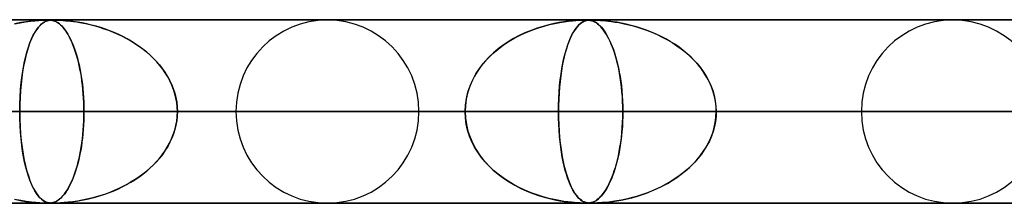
# Model space of a CAD drawing. Header units: millimetres. Extents: x -790 to 790, y -924 to 924.
# Tile 18 of 36: x -119 to -65, y 914 to 924. Entities that reach past the tile are written whole.
import ezdxf

# ---------------------------------------------------------------- set-up
doc = ezdxf.new("R2010")
doc.units = ezdxf.units.MM
doc.layers.add('HIDDEN', color=7, linetype='Continuous')
doc.layers.add('THICK', color=7, linetype='Continuous')

msp = doc.modelspace()

# ---------------------------------------------------------------- linework, layer by layer
at = {"layer": 'HIDDEN'}
for p, q in [((0, 923.99), (-582.722, 923.99)), ((-582.722, 923.99), (0, 923.99)), ((-0.316, 923.98), (-557.514, 923.98)), ((-118.717, 923.89), (-119.025, 923.84)), ((-118.759, 923.884), (-118.491, 923.92)), ((-118.437, 923.926), (-118.717, 923.89)), ((-118.491, 923.92), (-118.25, 923.945)), ((-118.192, 923.95), (-118.437, 923.926)), ((-118.25, 923.945), (-118.041, 923.962)), ((-117.987, 923.965), (-118.192, 923.95)), ((-118.041, 923.962), (-117.872, 923.972)), ((-117.816, 923.974), (-117.987, 923.965)), ((-117.872, 923.972), (-117.744, 923.977)), ((-117.674, 923.979), (-117.816, 923.974)), ((-117.707, 923.89), (-117.791, 923.84)), ((-117.744, 923.977), (-117.646, 923.979)), ((-117.719, 923.884), (-117.643, 923.92)), ((-117.627, 923.926), (-117.707, 923.89)), ((-117.564, 923.98), (-117.674, 923.979)), ((-117.646, 923.979), (-117.565, 923.98)), ((-117.643, 923.92), (-117.57, 923.945)), ((-117.552, 923.95), (-117.627, 923.926)), ((-117.57, 923.945), (-117.501, 923.962)), ((-117.565, 923.98), (-117.501, 923.979)), ((-117.483, 923.979), (-117.564, 923.98)), ((-117.482, 923.965), (-117.552, 923.95)), ((-117.501, 923.979), (-117.444, 923.977)), ((-117.501, 923.962), (-117.436, 923.972)), ((-117.413, 923.975), (-117.483, 923.979)), ((-117.411, 923.974), (-117.482, 923.965)), ((-117.444, 923.977), (-117.389, 923.973)), ((-117.436, 923.972), (-117.374, 923.977)), ((-117.343, 923.968), (-117.413, 923.975)), ((-117.331, 923.979), (-117.411, 923.974)), ((-117.389, 923.973), (-117.335, 923.966)), ((-117.374, 923.977), (-117.312, 923.979)), ((-117.271, 923.954), (-117.343, 923.968)), ((-117.335, 923.966), (-117.285, 923.957)), ((-117.243, 923.98), (-117.331, 923.979)), ((-117.312, 923.979), (-117.243, 923.98)), ((-117.285, 923.957), (-117.241, 923.946)), ((-117.198, 923.933), (-117.271, 923.954)), ((-117.243, 923.98), (-117.169, 923.979)), ((-117.145, 923.979), (-117.243, 923.98)), ((-117.241, 923.946), (-117.201, 923.934)), ((-117.201, 923.934), (-117.16, 923.919)), ((-117.124, 923.903), (-117.198, 923.933)), ((-117.169, 923.979), (-117.081, 923.977)), ((-117.16, 923.919), (-117.115, 923.899)), ((-117.022, 923.975), (-117.145, 923.979)), ((-117.051, 923.866), (-117.124, 923.903)), ((-117.115, 923.899), (-117.068, 923.875)), ((-117.081, 923.977), (-116.971, 923.973)), ((-116.861, 923.968), (-117.022, 923.975)), ((-116.971, 923.973), (-116.842, 923.966)), ((-116.661, 923.954), (-116.861, 923.968)), ((-116.842, 923.966), (-116.703, 923.957)), ((-116.703, 923.957), (-116.567, 923.946)), ((-116.43, 923.933), (-116.661, 923.954)), ((-116.567, 923.946), (-116.439, 923.934)), ((-116.439, 923.934), (-116.303, 923.919)), ((-116.18, 923.903), (-116.43, 923.933)), ((-116.303, 923.919), (-116.15, 923.899)), ((-115.924, 923.866), (-116.18, 923.903)), ((-116.15, 923.899), (-115.982, 923.875)), ((-89.193, 923.914), (-89.417, 923.883)), ((-89.388, 923.887), (-89.157, 923.918)), ((-88.997, 923.936), (-89.193, 923.914)), ((-89.157, 923.918), (-88.946, 923.941)), ((-88.826, 923.951), (-88.997, 923.936)), ((-88.946, 923.941), (-88.757, 923.957)), ((-88.666, 923.963), (-88.826, 923.951)), ((-88.757, 923.957), (-88.595, 923.968)), ((-88.519, 923.972), (-88.666, 923.963)), ((-88.595, 923.968), (-88.466, 923.974)), ((-88.395, 923.977), (-88.519, 923.972)), ((-88.466, 923.974), (-88.364, 923.978)), ((-88.297, 923.979), (-88.395, 923.977)), ((-88.306, 923.914), (-88.369, 923.883)), ((-88.364, 923.978), (-88.283, 923.979)), ((-88.361, 923.887), (-88.296, 923.918)), ((-88.249, 923.936), (-88.306, 923.914)), ((-88.215, 923.98), (-88.297, 923.979)), ((-88.296, 923.918), (-88.233, 923.941)), ((-88.283, 923.979), (-88.214, 923.98)), ((-88.196, 923.951), (-88.249, 923.936)), ((-88.233, 923.941), (-88.172, 923.957)), ((-88.144, 923.979), (-88.215, 923.98)), ((-88.214, 923.98), (-88.212, 923.98)), ((-88.212, 923.98), (-88.211, 923.98)), ((-88.211, 923.98), (-88.209, 923.98)), ((-88.209, 923.98), (-88.207, 923.98)), ((-88.207, 923.98), (-88.206, 923.98)), ((-88.206, 923.98), (-88.204, 923.98)), ((-88.141, 923.963), (-88.196, 923.951)), ((-88.178, 923.98), (-88.124, 923.979)), ((-88.172, 923.957), (-88.114, 923.968)), ((-88.081, 923.977), (-88.144, 923.979)), ((-88.084, 923.972), (-88.141, 923.963)), ((-88.124, 923.979), (-88.074, 923.976)), ((-88.114, 923.968), (-88.06, 923.974)), ((-88.024, 923.977), (-88.084, 923.972)), ((-88.024, 923.972), (-88.081, 923.977)), ((-88.074, 923.976), (-88.025, 923.972)), ((-88.06, 923.974), (-88.007, 923.978)), ((-88.025, 923.972), (-87.976, 923.965)), ((-87.963, 923.979), (-88.024, 923.977)), ((-87.972, 923.965), (-88.024, 923.972)), ((-88.007, 923.978), (-87.952, 923.979)), ((-87.976, 923.965), (-87.93, 923.956)), ((-87.921, 923.954), (-87.972, 923.965)), ((-87.894, 923.98), (-87.963, 923.979)), ((-87.952, 923.979), (-87.892, 923.98)), ((-87.93, 923.956), (-87.885, 923.945)), ((-87.867, 923.94), (-87.921, 923.954)), ((-87.81, 923.979), (-87.894, 923.98)), ((-87.892, 923.98), (-87.824, 923.979)), ((-87.885, 923.945), (-87.841, 923.931)), ((-87.81, 923.919), (-87.867, 923.94)), ((-87.841, 923.931), (-87.795, 923.913)), ((-87.824, 923.979), (-87.746, 923.978)), ((-87.708, 923.977), (-87.81, 923.979)), ((-87.748, 923.892), (-87.81, 923.919)), ((-87.795, 923.913), (-87.744, 923.89)), ((-87.683, 923.857), (-87.748, 923.892)), ((-87.746, 923.978), (-87.651, 923.974)), ((-87.744, 923.89), (-87.69, 923.861)), ((-87.589, 923.972), (-87.708, 923.977)), ((-87.651, 923.974), (-87.537, 923.969)), ((-87.46, 923.965), (-87.589, 923.972)), ((-87.537, 923.969), (-87.408, 923.961)), ((-87.315, 923.954), (-87.46, 923.965)), ((-87.408, 923.961), (-87.271, 923.951)), ((-87.147, 923.94), (-87.315, 923.954)), ((-87.271, 923.951), (-87.13, 923.938)), ((-86.957, 923.919), (-87.147, 923.94)), ((-87.13, 923.938), (-86.981, 923.922)), ((-86.981, 923.922), (-86.812, 923.901)), ((-86.746, 923.892), (-86.957, 923.919)), ((-86.812, 923.901), (-86.624, 923.874)), ((-86.516, 923.857), (-86.746, 923.892)), ((-119.366, 923.773), (-119.052, 923.836)), ((-119.025, 923.84), (-119.354, 923.775)), ((-119.052, 923.836), (-118.759, 923.884)), ((-118.153, 923.467), (-118.247, 923.321)), ((-118.243, 923.328), (-118.15, 923.472)), ((-118.06, 923.59), (-118.153, 923.467)), ((-118.15, 923.472), (-118.058, 923.592)), ((-117.968, 923.692), (-118.06, 923.59)), ((-118.058, 923.592), (-117.969, 923.692)), ((-117.969, 923.692), (-117.882, 923.773)), ((-117.879, 923.775), (-117.968, 923.692)), ((-117.882, 923.773), (-117.798, 923.836)), ((-117.791, 923.84), (-117.879, 923.775)), ((-117.798, 923.836), (-117.719, 923.884)), ((-117.068, 923.875), (-117.017, 923.845)), ((-116.98, 923.821), (-117.051, 923.866)), ((-117.017, 923.845), (-116.963, 923.809)), ((-116.91, 923.769), (-116.98, 923.821)), ((-116.963, 923.809), (-116.907, 923.766)), ((-116.841, 923.709), (-116.91, 923.769)), ((-116.907, 923.766), (-116.849, 923.716)), ((-116.849, 923.716), (-116.788, 923.657)), ((-116.773, 923.641), (-116.841, 923.709)), ((-116.788, 923.657), (-116.724, 923.588)), ((-116.705, 923.566), (-116.773, 923.641)), ((-116.724, 923.588), (-116.659, 923.51)), ((-116.638, 923.484), (-116.705, 923.566)), ((-116.659, 923.51), (-116.593, 923.422)), ((-116.572, 923.393), (-116.638, 923.484)), ((-116.593, 923.422), (-116.525, 923.322)), ((-116.507, 923.296), (-116.572, 923.393)), ((-115.982, 923.875), (-115.801, 923.845)), ((-115.668, 923.821), (-115.924, 923.866)), ((-115.801, 923.845), (-115.607, 923.809)), ((-115.413, 923.769), (-115.668, 923.821)), ((-115.607, 923.809), (-115.401, 923.766)), ((-115.158, 923.709), (-115.413, 923.769)), ((-115.401, 923.766), (-115.185, 923.716)), ((-115.185, 923.716), (-114.96, 923.657)), ((-114.905, 923.641), (-115.158, 923.709)), ((-114.96, 923.657), (-114.726, 923.588)), ((-114.654, 923.566), (-114.905, 923.641)), ((-114.726, 923.588), (-114.484, 923.51)), ((-114.406, 923.484), (-114.654, 923.566)), ((-114.484, 923.51), (-114.236, 923.422)), ((-114.161, 923.394), (-114.406, 923.484)), ((-114.236, 923.422), (-113.983, 923.322)), ((-113.92, 923.296), (-114.161, 923.394)), ((-91.199, 923.416), (-91.529, 923.28)), ((-91.426, 923.324), (-91.106, 923.451)), ((-90.865, 923.537), (-91.199, 923.416)), ((-91.106, 923.451), (-90.791, 923.561)), ((-90.541, 923.638), (-90.865, 923.537)), ((-90.791, 923.561), (-90.484, 923.654)), ((-90.232, 923.721), (-90.541, 923.638)), ((-90.484, 923.654), (-90.188, 923.732)), ((-89.939, 923.789), (-90.232, 923.721)), ((-90.188, 923.732), (-89.905, 923.796)), ((-89.667, 923.842), (-89.939, 923.789)), ((-89.905, 923.796), (-89.638, 923.847)), ((-89.417, 923.883), (-89.667, 923.842)), ((-89.638, 923.847), (-89.388, 923.887)), ((-88.831, 923.416), (-88.913, 923.28)), ((-88.888, 923.324), (-88.808, 923.451)), ((-88.747, 923.537), (-88.831, 923.416)), ((-88.808, 923.451), (-88.728, 923.561)), ((-88.665, 923.638), (-88.747, 923.537)), ((-88.728, 923.561), (-88.65, 923.654)), ((-88.585, 923.721), (-88.665, 923.638)), ((-88.65, 923.654), (-88.574, 923.732)), ((-88.509, 923.789), (-88.585, 923.721)), ((-88.574, 923.732), (-88.5, 923.796)), ((-88.437, 923.842), (-88.509, 923.789)), ((-88.5, 923.796), (-88.429, 923.847)), ((-88.369, 923.883), (-88.437, 923.842)), ((-88.429, 923.847), (-88.361, 923.887)), ((-87.69, 923.861), (-87.631, 923.824)), ((-87.615, 923.812), (-87.683, 923.857)), ((-87.631, 923.824), (-87.569, 923.779)), ((-87.543, 923.757), (-87.615, 923.812)), ((-87.569, 923.779), (-87.504, 923.724)), ((-87.468, 923.691), (-87.543, 923.757)), ((-87.504, 923.724), (-87.436, 923.66)), ((-87.392, 923.614), (-87.468, 923.691)), ((-87.436, 923.66), (-87.365, 923.584)), ((-87.317, 923.527), (-87.392, 923.614)), ((-87.365, 923.584), (-87.291, 923.496)), ((-87.242, 923.432), (-87.317, 923.527)), ((-87.291, 923.496), (-87.216, 923.395)), ((-87.169, 923.326), (-87.242, 923.432)), ((-87.216, 923.395), (-87.139, 923.28)), ((-86.624, 923.874), (-86.418, 923.84)), ((-86.27, 923.812), (-86.516, 923.857)), ((-86.418, 923.84), (-86.197, 923.798)), ((-86.008, 923.757), (-86.27, 923.812)), ((-86.197, 923.798), (-85.96, 923.746)), ((-85.734, 923.691), (-86.008, 923.757)), ((-85.96, 923.746), (-85.71, 923.685)), ((-85.455, 923.614), (-85.734, 923.691)), ((-85.71, 923.685), (-85.449, 923.612)), ((-85.178, 923.527), (-85.455, 923.614)), ((-85.449, 923.612), (-85.178, 923.527)), ((-85.178, 923.527), (-84.898, 923.429)), ((-84.904, 923.432), (-85.178, 923.527)), ((-84.635, 923.326), (-84.904, 923.432)), ((-84.898, 923.429), (-84.612, 923.317)), ((-118.521, 922.743), (-118.43, 922.963)), ((-118.432, 922.959), (-118.518, 922.75)), ((-118.341, 923.151), (-118.432, 922.959)), ((-118.43, 922.963), (-118.337, 923.158)), ((-118.247, 923.321), (-118.341, 923.151)), ((-118.337, 923.158), (-118.243, 923.328)), ((-116.525, 923.322), (-116.457, 923.213)), ((-116.443, 923.19), (-116.507, 923.296)), ((-116.457, 923.213), (-116.391, 923.096)), ((-116.38, 923.077), (-116.443, 923.19)), ((-116.391, 923.096), (-116.326, 922.972)), ((-116.319, 922.956), (-116.38, 923.077)), ((-116.326, 922.972), (-116.264, 922.84)), ((-116.258, 922.828), (-116.319, 922.956)), ((-116.264, 922.84), (-116.204, 922.702)), ((-116.199, 922.691), (-116.258, 922.828)), ((-113.983, 923.322), (-113.731, 923.213)), ((-113.682, 923.19), (-113.92, 923.296)), ((-113.731, 923.213), (-113.486, 923.096)), ((-113.448, 923.077), (-113.682, 923.19)), ((-113.486, 923.096), (-113.248, 922.972)), ((-113.219, 922.956), (-113.448, 923.077)), ((-113.248, 922.972), (-113.016, 922.84)), ((-112.995, 922.828), (-113.219, 922.956)), ((-113.016, 922.84), (-112.793, 922.702)), ((-112.776, 922.691), (-112.995, 922.828)), ((-92.702, 922.621), (-92.394, 922.824)), ((-92.152, 922.967), (-92.446, 922.792)), ((-92.394, 922.824), (-92.075, 923.01)), ((-91.847, 923.13), (-92.152, 922.967)), ((-92.075, 923.01), (-91.75, 923.177)), ((-91.529, 923.28), (-91.847, 923.13)), ((-91.75, 923.177), (-91.426, 923.324)), ((-89.202, 922.621), (-89.127, 922.824)), ((-89.068, 922.967), (-89.14, 922.792)), ((-89.127, 922.824), (-89.049, 923.01)), ((-88.992, 923.13), (-89.068, 922.967)), ((-89.049, 923.01), (-88.969, 923.177)), ((-88.913, 923.28), (-88.992, 923.13)), ((-88.969, 923.177), (-88.888, 923.324)), ((-87.097, 923.212), (-87.169, 923.326)), ((-87.139, 923.28), (-87.062, 923.152)), ((-87.026, 923.088), (-87.097, 923.212)), ((-87.062, 923.152), (-86.986, 923.014)), ((-86.957, 922.955), (-87.026, 923.088)), ((-86.986, 923.014), (-86.914, 922.867)), ((-86.889, 922.812), (-86.957, 922.955)), ((-86.914, 922.867), (-86.843, 922.71)), ((-84.37, 923.212), (-84.635, 923.326)), ((-84.612, 923.317), (-84.323, 923.19)), ((-84.11, 923.088), (-84.37, 923.212)), ((-84.323, 923.19), (-84.041, 923.053)), ((-83.856, 922.955), (-84.11, 923.088)), ((-84.041, 923.053), (-83.768, 922.906)), ((-83.607, 922.812), (-83.856, 922.955)), ((-83.768, 922.906), (-83.505, 922.75)), ((-118.674, 922.283), (-118.743, 922.026)), ((-118.688, 922.234), (-118.607, 922.5)), ((-118.598, 922.525), (-118.674, 922.283)), ((-118.607, 922.5), (-118.521, 922.743)), ((-118.518, 922.75), (-118.598, 922.525)), ((-116.204, 922.702), (-116.145, 922.556)), ((-116.141, 922.546), (-116.199, 922.691)), ((-116.145, 922.556), (-116.089, 922.404)), ((-116.085, 922.393), (-116.141, 922.546)), ((-116.089, 922.404), (-116.035, 922.245)), ((-116.031, 922.232), (-116.085, 922.393)), ((-112.793, 922.702), (-112.578, 922.556)), ((-112.563, 922.546), (-112.776, 922.691)), ((-112.578, 922.556), (-112.37, 922.404)), ((-112.356, 922.393), (-112.563, 922.546)), ((-112.37, 922.404), (-112.172, 922.245)), ((-112.156, 922.232), (-112.356, 922.393)), ((-93.277, 922.161), (-92.997, 922.4)), ((-92.991, 922.404), (-93.243, 922.193)), ((-92.997, 922.4), (-92.702, 922.621)), ((-92.726, 922.604), (-92.991, 922.404)), ((-92.446, 922.792), (-92.726, 922.604)), ((-89.342, 922.161), (-89.274, 922.4)), ((-89.273, 922.404), (-89.333, 922.193)), ((-89.274, 922.4), (-89.202, 922.621)), ((-89.208, 922.604), (-89.273, 922.404)), ((-89.14, 922.792), (-89.208, 922.604)), ((-86.822, 922.66), (-86.889, 922.812)), ((-86.843, 922.71), (-86.776, 922.545)), ((-86.757, 922.497), (-86.822, 922.66)), ((-86.776, 922.545), (-86.711, 922.371)), ((-86.694, 922.324), (-86.757, 922.497)), ((-86.711, 922.371), (-86.649, 922.189)), ((-86.634, 922.141), (-86.694, 922.324)), ((-83.365, 922.66), (-83.607, 922.812)), ((-83.505, 922.75), (-83.253, 922.584)), ((-83.129, 922.497), (-83.365, 922.66)), ((-83.253, 922.584), (-83.011, 922.41)), ((-82.901, 922.324), (-83.129, 922.497)), ((-83.011, 922.41), (-82.781, 922.226)), ((-82.682, 922.141), (-82.901, 922.324)), ((-118.807, 921.753), (-118.866, 921.464)), ((-118.832, 921.636), (-118.763, 921.946)), ((-118.743, 922.026), (-118.807, 921.753)), ((-118.763, 921.946), (-118.688, 922.234)), ((-116.035, 922.245), (-115.984, 922.08)), ((-115.978, 922.063), (-116.031, 922.232)), ((-115.984, 922.08), (-115.934, 921.908)), ((-115.928, 921.886), (-115.978, 922.063)), ((-115.934, 921.908), (-115.887, 921.729)), ((-115.88, 921.701), (-115.928, 921.886)), ((-112.172, 922.245), (-111.982, 922.08)), ((-111.963, 922.063), (-112.156, 922.232)), ((-111.982, 922.08), (-111.801, 921.908)), ((-111.779, 921.886), (-111.963, 922.063)), ((-111.801, 921.908), (-111.628, 921.729)), ((-111.603, 921.701), (-111.779, 921.886)), ((-93.784, 921.634), (-93.54, 921.906)), ((-93.48, 921.968), (-93.702, 921.73)), ((-93.54, 921.906), (-93.277, 922.161)), ((-93.243, 922.193), (-93.48, 921.968)), ((-89.464, 921.634), (-89.405, 921.906)), ((-89.391, 921.968), (-89.444, 921.73)), ((-89.405, 921.906), (-89.342, 922.161)), ((-89.333, 922.193), (-89.391, 921.968)), ((-86.649, 922.189), (-86.59, 921.999)), ((-86.576, 921.949), (-86.634, 922.141)), ((-86.59, 921.999), (-86.535, 921.8)), ((-86.521, 921.746), (-86.576, 921.949)), ((-86.535, 921.8), (-86.482, 921.591)), ((-86.469, 921.534), (-86.521, 921.746)), ((-82.781, 922.226), (-82.563, 922.035)), ((-82.472, 921.949), (-82.682, 922.141)), ((-82.563, 922.035), (-82.357, 921.834)), ((-82.274, 921.746), (-82.472, 921.949)), ((-82.357, 921.834), (-82.163, 921.624)), ((-82.087, 921.534), (-82.274, 921.746)), ((-118.948, 920.954), (-118.894, 921.305)), ((-118.866, 921.464), (-118.919, 921.156)), ((-118.894, 921.305), (-118.832, 921.636)), ((-115.887, 921.729), (-115.843, 921.542)), ((-115.835, 921.509), (-115.88, 921.701)), ((-115.843, 921.542), (-115.8, 921.346)), ((-115.793, 921.308), (-115.835, 921.509)), ((-115.8, 921.346), (-115.761, 921.141)), ((-115.753, 921.101), (-115.793, 921.308)), ((-111.628, 921.729), (-111.465, 921.542)), ((-111.438, 921.509), (-111.603, 921.701)), ((-111.465, 921.542), (-111.311, 921.346)), ((-111.283, 921.308), (-111.438, 921.509)), ((-111.311, 921.346), (-111.166, 921.141)), ((-111.139, 921.101), (-111.283, 921.308)), ((-94.101, 921.209), (-94.273, 920.926)), ((-94.206, 921.042), (-94.007, 921.346)), ((-93.91, 921.477), (-94.101, 921.209)), ((-94.007, 921.346), (-93.784, 921.634)), ((-93.702, 921.73), (-93.91, 921.477)), ((-89.539, 921.209), (-89.58, 920.926)), ((-89.564, 921.042), (-89.517, 921.346)), ((-89.494, 921.477), (-89.539, 921.209)), ((-89.517, 921.346), (-89.464, 921.634)), ((-89.444, 921.73), (-89.494, 921.477)), ((-86.482, 921.591), (-86.433, 921.373)), ((-86.42, 921.313), (-86.469, 921.534)), ((-86.433, 921.373), (-86.387, 921.143)), ((-86.375, 921.082), (-86.42, 921.313)), ((-82.163, 921.624), (-81.982, 921.404)), ((-81.912, 921.313), (-82.087, 921.534)), ((-81.982, 921.404), (-81.812, 921.172)), ((-81.752, 921.082), (-81.912, 921.313)), ((-118.965, 920.829), (-119.005, 920.483)), ((-118.994, 920.584), (-118.948, 920.954)), ((-118.919, 921.156), (-118.965, 920.829)), ((-115.761, 921.141), (-115.724, 920.929)), ((-115.717, 920.886), (-115.753, 921.101)), ((-115.724, 920.929), (-115.691, 920.708)), ((-115.685, 920.664), (-115.717, 920.886)), ((-115.691, 920.708), (-115.661, 920.479)), ((-111.166, 921.141), (-111.032, 920.929)), ((-111.007, 920.886), (-111.139, 921.101)), ((-111.032, 920.929), (-110.91, 920.708)), ((-110.888, 920.664), (-111.007, 920.886)), ((-110.91, 920.708), (-110.802, 920.479)), ((-94.526, 920.392), (-94.38, 920.724)), ((-94.273, 920.926), (-94.425, 920.63)), ((-94.38, 920.724), (-94.206, 921.042)), ((-89.64, 920.392), (-89.606, 920.724)), ((-89.58, 920.926), (-89.616, 920.63)), ((-89.606, 920.724), (-89.564, 921.042)), ((-86.387, 921.143), (-86.344, 920.903)), ((-86.335, 920.842), (-86.375, 921.082)), ((-86.344, 920.903), (-86.307, 920.653)), ((-86.298, 920.594), (-86.335, 920.842)), ((-81.812, 921.172), (-81.657, 920.93)), ((-81.606, 920.842), (-81.752, 921.082)), ((-81.657, 920.93), (-81.518, 920.676)), ((-81.477, 920.594), (-81.606, 920.842)), ((-81.518, 920.676), (-81.396, 920.413)), ((-119.058, 919.802), (-119.031, 920.198)), ((-119.005, 920.483), (-119.037, 920.123)), ((-119.031, 920.198), (-118.994, 920.584)), ((-115.656, 920.436), (-115.685, 920.664)), ((-115.661, 920.479), (-115.635, 920.244)), ((-115.631, 920.203), (-115.656, 920.436)), ((-115.635, 920.244), (-115.613, 920.002)), ((-115.61, 919.965), (-115.631, 920.203)), ((-110.783, 920.436), (-110.888, 920.664)), ((-110.802, 920.479), (-110.707, 920.244)), ((-110.693, 920.203), (-110.783, 920.436)), ((-110.707, 920.244), (-110.628, 920.002)), ((-110.618, 919.965), (-110.693, 920.203)), ((-94.553, 920.322), (-94.656, 920)), ((-94.642, 920.05), (-94.526, 920.392)), ((-94.425, 920.63), (-94.553, 920.322)), ((-89.647, 920.322), (-89.671, 920)), ((-89.668, 920.05), (-89.64, 920.392)), ((-89.616, 920.63), (-89.647, 920.322)), ((-86.307, 920.653), (-86.273, 920.393)), ((-86.267, 920.338), (-86.298, 920.594)), ((-86.273, 920.393), (-86.245, 920.124)), ((-86.241, 920.075), (-86.267, 920.338)), ((-81.365, 920.338), (-81.477, 920.594)), ((-81.396, 920.413), (-81.293, 920.141)), ((-81.272, 920.075), (-81.365, 920.338)), ((-81.293, 920.141), (-81.211, 919.862)), ((-119.074, 919.398), (-119.058, 919.802)), ((-119.06, 919.753), (-119.074, 919.374)), ((-119.037, 920.123), (-119.06, 919.753)), ((-115.613, 920.002), (-115.596, 919.756)), ((-115.594, 919.724), (-115.61, 919.965)), ((-115.596, 919.756), (-115.584, 919.505)), ((-115.583, 919.481), (-115.594, 919.724)), ((-110.628, 920.002), (-110.566, 919.756)), ((-110.559, 919.724), (-110.618, 919.965)), ((-110.566, 919.756), (-110.52, 919.505)), ((-110.517, 919.481), (-110.559, 919.724)), ((-94.732, 919.669), (-94.778, 919.331)), ((-94.777, 919.347), (-94.726, 919.701)), ((-94.656, 920), (-94.732, 919.669)), ((-94.726, 919.701), (-94.642, 920.05)), ((-89.689, 919.669), (-89.7, 919.331)), ((-89.699, 919.347), (-89.687, 919.701)), ((-89.671, 920), (-89.689, 919.669)), ((-89.687, 919.701), (-89.668, 920.05)), ((-86.245, 920.124), (-86.223, 919.849)), ((-86.22, 919.808), (-86.241, 920.075)), ((-86.223, 919.849), (-86.207, 919.568)), ((-86.205, 919.538), (-86.22, 919.808)), ((-81.198, 919.808), (-81.272, 920.075)), ((-81.211, 919.862), (-81.152, 919.576)), ((-81.146, 919.538), (-81.198, 919.808)), ((-119.079, 918.99), (-119.074, 919.398)), ((-119.074, 919.374), (-119.079, 918.99)), ((-115.584, 919.505), (-115.576, 919.249)), ((-115.576, 919.236), (-115.583, 919.481)), ((-115.576, 919.249), (-115.573, 918.99)), ((-115.573, 918.99), (-115.576, 919.236)), ((-110.52, 919.505), (-110.492, 919.249)), ((-110.492, 919.236), (-110.517, 919.481)), ((-110.492, 919.249), (-110.483, 918.99)), ((-110.483, 918.99), (-110.492, 919.236)), ((-94.794, 918.99), (-94.777, 919.347)), ((-94.778, 919.331), (-94.794, 918.99)), ((-89.703, 918.99), (-89.699, 919.347)), ((-89.7, 919.331), (-89.703, 918.99)), ((-86.207, 919.568), (-86.197, 919.281)), ((-86.196, 919.265), (-86.205, 919.538)), ((-86.197, 919.281), (-86.193, 918.99)), ((-86.193, 918.99), (-86.196, 919.265)), ((-81.152, 919.576), (-81.115, 919.286)), ((-81.114, 919.265), (-81.146, 919.538)), ((-81.115, 919.286), (-81.103, 918.99)), ((-81.103, 918.99), (-81.114, 919.265)), ((-5, 918.99), (-559.408, 918.99)), ((-559.408, 918.99), (-5, 918.99)), ((-550.818, 918.99), (-5, 918.99)), ((-5, 918.99), (-550.818, 918.99)), ((-5, 918.99), (-530.056, 918.99)), ((-530.056, 918.99), (-5, 918.99)), ((-521.465, 918.99), (-5, 918.99)), ((-5, 918.99), (-521.465, 918.99)), ((-5, 918.99), (-500.704, 918.99)), ((-500.704, 918.99), (-5, 918.99)), ((-492.113, 918.99), (-5, 918.99)), ((-5, 918.99), (-492.113, 918.99)), ((-5, 918.99), (-471.351, 918.99)), ((-471.351, 918.99), (-5, 918.99)), ((-462.761, 918.99), (-5, 918.99)), ((-5, 918.99), (-462.761, 918.99)), ((-5, 918.99), (-441.999, 918.99)), ((-441.999, 918.99), (-5, 918.99)), ((-433.408, 918.99), (-5, 918.99)), ((-5, 918.99), (-433.408, 918.99)), ((-5, 918.99), (-412.646, 918.99)), ((-412.646, 918.99), (-5, 918.99)), ((-404.055, 918.99), (-5, 918.99)), ((-5, 918.99), (-404.055, 918.99)), ((-5, 918.99), (-383.293, 918.99)), ((-383.293, 918.99), (-5, 918.99)), ((-374.702, 918.99), (-5, 918.99)), ((-5, 918.99), (-374.702, 918.99)), ((-5, 918.99), (-353.94, 918.99)), ((-353.94, 918.99), (-5, 918.99)), ((-345.349, 918.99), (-5, 918.99)), ((-5, 918.99), (-345.349, 918.99)), ((-5, 918.99), (-324.586, 918.99)), ((-324.586, 918.99), (-5, 918.99)), ((-315.995, 918.99), (-5, 918.99)), ((-5, 918.99), (-315.995, 918.99)), ((-5, 918.99), (-295.232, 918.99)), ((-295.232, 918.99), (-5, 918.99)), ((-286.641, 918.99), (-5, 918.99)), ((-5, 918.99), (-286.641, 918.99)), ((-5, 918.99), (-265.877, 918.99)), ((-265.877, 918.99), (-5, 918.99)), ((-257.286, 918.99), (-5, 918.99)), ((-5, 918.99), (-257.286, 918.99)), ((-5, 918.99), (-236.522, 918.99)), ((-236.522, 918.99), (-5, 918.99)), ((-227.93, 918.99), (-5, 918.99)), ((-5, 918.99), (-227.93, 918.99)), ((-5, 918.99), (-207.165, 918.99)), ((-207.165, 918.99), (-5, 918.99)), ((-198.573, 918.99), (-5, 918.99)), ((-5, 918.99), (-198.573, 918.99)), ((-5, 918.99), (-177.806, 918.99)), ((-177.806, 918.99), (-5, 918.99)), ((-169.214, 918.99), (-5, 918.99)), ((-5, 918.99), (-169.214, 918.99)), ((-5, 918.99), (-148.445, 918.99)), ((-148.445, 918.99), (-5, 918.99)), ((-139.851, 918.99), (-5, 918.99)), ((-5, 918.99), (-139.851, 918.99)), ((-131.41, 918.99), (-115.573, 918.99)), ((-115.573, 918.99), (-131.41, 918.99)), ((-119.079, 918.99), (-119.074, 918.582)), ((-5, 918.99), (-119.079, 918.99)), ((-119.079, 918.99), (-5, 918.99)), ((-119.074, 918.608), (-119.079, 918.99)), ((-119.06, 918.232), (-119.074, 918.608)), ((-119.074, 918.582), (-119.058, 918.178)), ((-115.584, 918.475), (-115.576, 918.731)), ((-115.576, 918.744), (-115.583, 918.499)), ((-115.573, 918.99), (-115.576, 918.744)), ((-115.576, 918.731), (-115.573, 918.99)), ((-115.573, 918.99), (-94.794, 918.99)), ((-94.794, 918.99), (-115.573, 918.99)), ((-110.52, 918.475), (-110.492, 918.731)), ((-110.492, 918.744), (-110.517, 918.499)), ((-110.492, 918.731), (-110.483, 918.99)), ((-110.483, 918.99), (-110.492, 918.744)), ((-110.483, 918.99), (-5, 918.99)), ((-5, 918.99), (-110.483, 918.99)), ((-89.703, 918.99), (-110.483, 918.99)), ((-110.483, 918.99), (-89.703, 918.99)), ((-94.794, 918.99), (-107.29, 918.99)), ((-107.29, 918.99), (-94.794, 918.99)), ((-97.31, 918.99), (-86.193, 918.99)), ((-86.193, 918.99), (-97.31, 918.99)), ((-94.778, 918.649), (-94.794, 918.99)), ((-94.794, 918.99), (-94.777, 918.633)), ((-94.732, 918.311), (-94.778, 918.649)), ((-94.777, 918.633), (-94.726, 918.279)), ((-89.703, 918.99), (-89.699, 918.633)), ((-5, 918.99), (-89.703, 918.99)), ((-89.703, 918.99), (-5, 918.99)), ((-89.7, 918.649), (-89.703, 918.99)), ((-89.689, 918.311), (-89.7, 918.649)), ((-89.699, 918.633), (-89.687, 918.279)), ((-86.207, 918.404), (-86.197, 918.694)), ((-86.196, 918.716), (-86.205, 918.445)), ((-86.197, 918.694), (-86.193, 918.99)), ((-86.193, 918.99), (-86.196, 918.716)), ((-86.193, 918.99), (-65.396, 918.99)), ((-65.396, 918.99), (-86.193, 918.99)), ((-81.152, 918.404), (-81.115, 918.694)), ((-81.114, 918.715), (-81.146, 918.442)), ((-81.115, 918.694), (-81.103, 918.99)), ((-81.103, 918.99), (-81.114, 918.715)), ((-81.103, 918.99), (-5, 918.99)), ((-5, 918.99), (-81.103, 918.99)), ((-60.305, 918.99), (-81.103, 918.99)), ((-81.103, 918.99), (-60.305, 918.99)), ((-65.396, 918.99), (-73.19, 918.99)), ((-73.19, 918.99), (-65.396, 918.99)), ((-119.037, 917.864), (-119.06, 918.232)), ((-119.058, 918.178), (-119.031, 917.782)), ((-115.61, 918.015), (-115.631, 917.777)), ((-115.613, 917.978), (-115.596, 918.224)), ((-115.594, 918.256), (-115.61, 918.015)), ((-115.596, 918.224), (-115.584, 918.475)), ((-115.583, 918.499), (-115.594, 918.256)), ((-110.618, 918.015), (-110.693, 917.777)), ((-110.628, 917.978), (-110.566, 918.224)), ((-110.559, 918.256), (-110.618, 918.015)), ((-110.566, 918.224), (-110.52, 918.475)), ((-110.517, 918.499), (-110.559, 918.256)), ((-94.656, 917.98), (-94.732, 918.311)), ((-94.726, 918.279), (-94.642, 917.93)), ((-89.671, 917.98), (-89.689, 918.311)), ((-89.687, 918.279), (-89.668, 917.93)), ((-86.247, 917.839), (-86.224, 918.118)), ((-86.22, 918.176), (-86.24, 917.91)), ((-86.224, 918.118), (-86.207, 918.404)), ((-86.205, 918.445), (-86.22, 918.176)), ((-81.293, 917.839), (-81.211, 918.118)), ((-81.198, 918.172), (-81.272, 917.905)), ((-81.211, 918.118), (-81.152, 918.404)), ((-81.146, 918.442), (-81.198, 918.172)), ((-119.006, 917.505), (-119.037, 917.864)), ((-119.031, 917.782), (-118.994, 917.396)), ((-118.966, 917.161), (-119.006, 917.505)), ((-115.691, 917.272), (-115.661, 917.501)), ((-115.656, 917.544), (-115.685, 917.316)), ((-115.661, 917.501), (-115.635, 917.736)), ((-115.631, 917.777), (-115.656, 917.544)), ((-115.635, 917.736), (-115.613, 917.978)), ((-110.91, 917.272), (-110.802, 917.501)), ((-110.783, 917.544), (-110.888, 917.316)), ((-110.802, 917.501), (-110.707, 917.736)), ((-110.693, 917.777), (-110.783, 917.544)), ((-110.707, 917.736), (-110.628, 917.978)), ((-94.553, 917.659), (-94.656, 917.98)), ((-94.642, 917.93), (-94.526, 917.588)), ((-94.425, 917.35), (-94.553, 917.659)), ((-94.526, 917.588), (-94.38, 917.256)), ((-89.647, 917.658), (-89.671, 917.98)), ((-89.668, 917.93), (-89.64, 917.588)), ((-89.616, 917.35), (-89.647, 917.658)), ((-89.64, 917.588), (-89.606, 917.256)), ((-86.31, 917.304), (-86.276, 917.567)), ((-86.266, 917.649), (-86.297, 917.394)), ((-86.276, 917.567), (-86.247, 917.839)), ((-86.24, 917.91), (-86.266, 917.649)), ((-81.518, 917.304), (-81.396, 917.567)), ((-81.365, 917.642), (-81.477, 917.386)), ((-81.396, 917.567), (-81.293, 917.839)), ((-81.272, 917.905), (-81.365, 917.642)), ((-118.994, 917.396), (-118.948, 917.026)), ((-118.92, 916.835), (-118.966, 917.161)), ((-118.948, 917.026), (-118.894, 916.675)), ((-115.761, 916.839), (-115.724, 917.051)), ((-115.717, 917.094), (-115.753, 916.879)), ((-115.724, 917.051), (-115.691, 917.272)), ((-115.685, 917.316), (-115.717, 917.094)), ((-111.166, 916.839), (-111.032, 917.051)), ((-111.007, 917.094), (-111.139, 916.879)), ((-111.032, 917.051), (-110.91, 917.272)), ((-110.888, 917.316), (-111.007, 917.094)), ((-94.273, 917.054), (-94.425, 917.35)), ((-94.38, 917.256), (-94.206, 916.938)), ((-94.101, 916.771), (-94.273, 917.054)), ((-94.206, 916.938), (-94.007, 916.634)), ((-89.58, 917.054), (-89.616, 917.35)), ((-89.606, 917.256), (-89.564, 916.938)), ((-89.539, 916.771), (-89.58, 917.054)), ((-89.564, 916.938), (-89.517, 916.634)), ((-86.392, 916.808), (-86.349, 917.05)), ((-86.333, 917.147), (-86.374, 916.908)), ((-86.349, 917.05), (-86.31, 917.304)), ((-86.297, 917.394), (-86.333, 917.147)), ((-81.812, 916.808), (-81.657, 917.05)), ((-81.606, 917.138), (-81.752, 916.898)), ((-81.657, 917.05), (-81.518, 917.304)), ((-81.477, 917.386), (-81.606, 917.138)), ((-118.868, 916.528), (-118.92, 916.835)), ((-118.894, 916.675), (-118.832, 916.344)), ((-118.81, 916.24), (-118.868, 916.528)), ((-115.887, 916.251), (-115.843, 916.438)), ((-115.835, 916.471), (-115.88, 916.279)), ((-115.843, 916.438), (-115.8, 916.634)), ((-115.793, 916.672), (-115.835, 916.471)), ((-115.8, 916.634), (-115.761, 916.839)), ((-115.753, 916.879), (-115.793, 916.672)), ((-111.628, 916.251), (-111.465, 916.438)), ((-111.438, 916.471), (-111.603, 916.279)), ((-111.465, 916.438), (-111.311, 916.634)), ((-111.283, 916.672), (-111.438, 916.471)), ((-111.311, 916.634), (-111.166, 916.839)), ((-111.139, 916.879), (-111.283, 916.672)), ((-93.91, 916.503), (-94.101, 916.771)), ((-94.007, 916.634), (-93.784, 916.346)), ((-93.702, 916.25), (-93.91, 916.503)), ((-89.494, 916.503), (-89.539, 916.771)), ((-89.517, 916.634), (-89.464, 916.346)), ((-89.444, 916.25), (-89.494, 916.503)), ((-86.466, 916.457), (-86.518, 916.245)), ((-86.49, 916.356), (-86.439, 916.576)), ((-86.418, 916.678), (-86.466, 916.457)), ((-86.439, 916.576), (-86.392, 916.808)), ((-86.374, 916.908), (-86.418, 916.678)), ((-82.087, 916.446), (-82.274, 916.234)), ((-82.163, 916.356), (-81.982, 916.576)), ((-81.912, 916.667), (-82.087, 916.446)), ((-81.982, 916.576), (-81.812, 916.808)), ((-81.752, 916.898), (-81.912, 916.667)), ((-118.832, 916.344), (-118.763, 916.034)), ((-118.747, 915.968), (-118.81, 916.24)), ((-118.763, 916.034), (-118.688, 915.746)), ((-118.678, 915.711), (-118.747, 915.968)), ((-116.035, 915.734), (-115.984, 915.9)), ((-115.978, 915.917), (-116.031, 915.748)), ((-115.984, 915.9), (-115.934, 916.072)), ((-115.928, 916.094), (-115.978, 915.917)), ((-115.934, 916.072), (-115.887, 916.251)), ((-115.88, 916.279), (-115.928, 916.094)), ((-112.172, 915.734), (-111.982, 915.9)), ((-111.963, 915.917), (-112.156, 915.748)), ((-111.982, 915.9), (-111.801, 916.072)), ((-111.779, 916.094), (-111.963, 915.917)), ((-111.801, 916.072), (-111.628, 916.251)), ((-111.603, 916.279), (-111.779, 916.094)), ((-93.784, 916.346), (-93.54, 916.074)), ((-93.48, 916.012), (-93.702, 916.25)), ((-93.54, 916.074), (-93.277, 915.819)), ((-93.243, 915.787), (-93.48, 916.012)), ((-89.464, 916.346), (-89.405, 916.074)), ((-89.391, 916.012), (-89.444, 916.25)), ((-89.405, 916.074), (-89.342, 915.819)), ((-89.333, 915.787), (-89.391, 916.012)), ((-86.63, 915.851), (-86.69, 915.669)), ((-86.661, 915.754), (-86.601, 915.945)), ((-86.572, 916.044), (-86.63, 915.851)), ((-86.601, 915.945), (-86.544, 916.146)), ((-86.518, 916.245), (-86.572, 916.044)), ((-86.544, 916.146), (-86.49, 916.356)), ((-82.682, 915.839), (-82.901, 915.656)), ((-82.781, 915.754), (-82.563, 915.945)), ((-82.472, 916.031), (-82.682, 915.839)), ((-82.563, 915.945), (-82.357, 916.146)), ((-82.274, 916.234), (-82.472, 916.031)), ((-82.357, 916.146), (-82.163, 916.356)), ((-118.688, 915.746), (-118.607, 915.48)), ((-118.603, 915.47), (-118.678, 915.711)), ((-118.607, 915.48), (-118.521, 915.237)), ((-118.523, 915.245), (-118.603, 915.47)), ((-116.204, 915.278), (-116.145, 915.424)), ((-116.141, 915.434), (-116.199, 915.289)), ((-116.145, 915.424), (-116.089, 915.576)), ((-116.085, 915.587), (-116.141, 915.434)), ((-116.089, 915.576), (-116.035, 915.734)), ((-116.031, 915.748), (-116.085, 915.587)), ((-112.793, 915.278), (-112.578, 915.424)), ((-112.563, 915.434), (-112.776, 915.289)), ((-112.578, 915.424), (-112.37, 915.576)), ((-112.356, 915.587), (-112.563, 915.434)), ((-112.37, 915.576), (-112.172, 915.734)), ((-112.156, 915.748), (-112.356, 915.587)), ((-93.277, 915.819), (-92.997, 915.58)), ((-92.991, 915.576), (-93.243, 915.787)), ((-92.997, 915.58), (-92.702, 915.359)), ((-92.726, 915.376), (-92.991, 915.576)), ((-92.446, 915.188), (-92.726, 915.376)), ((-92.702, 915.359), (-92.394, 915.156)), ((-89.342, 915.819), (-89.274, 915.58)), ((-89.273, 915.576), (-89.333, 915.787)), ((-89.274, 915.58), (-89.202, 915.359)), ((-89.208, 915.376), (-89.273, 915.576)), ((-89.14, 915.188), (-89.208, 915.376)), ((-89.202, 915.359), (-89.127, 915.156)), ((-86.817, 915.333), (-86.883, 915.181)), ((-86.861, 915.23), (-86.791, 915.396)), ((-86.752, 915.496), (-86.817, 915.333)), ((-86.791, 915.396), (-86.725, 915.57)), ((-86.69, 915.669), (-86.752, 915.496)), ((-86.725, 915.57), (-86.661, 915.754)), ((-83.365, 915.32), (-83.607, 915.168)), ((-83.505, 915.23), (-83.253, 915.396)), ((-83.129, 915.483), (-83.365, 915.32)), ((-83.253, 915.396), (-83.011, 915.57)), ((-82.901, 915.656), (-83.129, 915.483)), ((-83.011, 915.57), (-82.781, 915.754)), ((-118.439, 915.036), (-118.523, 915.245)), ((-118.521, 915.237), (-118.43, 915.017)), ((-118.349, 914.844), (-118.439, 915.036)), ((-118.43, 915.017), (-118.337, 914.822)), ((-118.255, 914.672), (-118.349, 914.844)), ((-118.337, 914.822), (-118.243, 914.652)), ((-116.525, 914.658), (-116.457, 914.767)), ((-116.443, 914.79), (-116.507, 914.684)), ((-116.457, 914.767), (-116.391, 914.884)), ((-116.38, 914.903), (-116.443, 914.79)), ((-116.391, 914.884), (-116.326, 915.008)), ((-116.319, 915.024), (-116.38, 914.903)), ((-116.326, 915.008), (-116.264, 915.14)), ((-116.258, 915.152), (-116.319, 915.024)), ((-116.264, 915.14), (-116.204, 915.278)), ((-116.199, 915.289), (-116.258, 915.152)), ((-113.983, 914.658), (-113.731, 914.767)), ((-113.682, 914.79), (-113.92, 914.684)), ((-113.731, 914.767), (-113.486, 914.884)), ((-113.448, 914.903), (-113.682, 914.79)), ((-113.486, 914.884), (-113.248, 915.008)), ((-113.219, 915.024), (-113.448, 914.903)), ((-113.248, 915.008), (-113.016, 915.14)), ((-112.995, 915.152), (-113.219, 915.024)), ((-113.016, 915.14), (-112.793, 915.278)), ((-112.776, 915.289), (-112.995, 915.152)), ((-92.152, 915.013), (-92.446, 915.188)), ((-92.394, 915.156), (-92.075, 914.97)), ((-91.847, 914.85), (-92.152, 915.013)), ((-92.075, 914.97), (-91.75, 914.803)), ((-91.529, 914.7), (-91.847, 914.85)), ((-91.75, 914.803), (-91.426, 914.656)), ((-89.068, 915.013), (-89.14, 915.188)), ((-89.127, 915.156), (-89.049, 914.97)), ((-88.992, 914.85), (-89.068, 915.013)), ((-89.049, 914.97), (-88.969, 914.803)), ((-88.913, 914.7), (-88.992, 914.85)), ((-88.969, 914.803), (-88.888, 914.656)), ((-87.163, 914.663), (-87.084, 914.79)), ((-87.09, 914.78), (-87.161, 914.665)), ((-87.019, 914.904), (-87.09, 914.78)), ((-87.084, 914.79), (-87.007, 914.927)), ((-86.95, 915.038), (-87.019, 914.904)), ((-87.007, 914.927), (-86.933, 915.074)), ((-86.883, 915.181), (-86.95, 915.038)), ((-86.933, 915.074), (-86.861, 915.23)), ((-84.37, 914.768), (-84.635, 914.654)), ((-84.612, 914.663), (-84.323, 914.79)), ((-84.11, 914.892), (-84.37, 914.768)), ((-84.323, 914.79), (-84.041, 914.927)), ((-83.856, 915.025), (-84.11, 914.892)), ((-84.041, 914.927), (-83.768, 915.074)), ((-83.607, 915.168), (-83.856, 915.025)), ((-83.768, 915.074), (-83.505, 915.23)), ((-118.162, 914.525), (-118.255, 914.672)), ((-118.243, 914.652), (-118.15, 914.508)), ((-118.069, 914.401), (-118.162, 914.525)), ((-118.15, 914.508), (-118.058, 914.388)), ((-117.978, 914.297), (-118.069, 914.401)), ((-118.058, 914.388), (-117.969, 914.288)), ((-117.888, 914.213), (-117.978, 914.297)), ((-117.969, 914.288), (-117.882, 914.207)), ((-116.841, 914.271), (-116.91, 914.211)), ((-116.907, 914.214), (-116.849, 914.264)), ((-116.849, 914.264), (-116.788, 914.323)), ((-116.773, 914.339), (-116.841, 914.271)), ((-116.788, 914.323), (-116.724, 914.392)), ((-116.705, 914.414), (-116.773, 914.339)), ((-116.724, 914.392), (-116.659, 914.47)), ((-116.638, 914.496), (-116.705, 914.414)), ((-116.659, 914.47), (-116.593, 914.558)), ((-116.572, 914.586), (-116.638, 914.496)), ((-116.593, 914.558), (-116.525, 914.658)), ((-116.507, 914.684), (-116.572, 914.586)), ((-115.158, 914.271), (-115.413, 914.211)), ((-115.401, 914.214), (-115.185, 914.264)), ((-115.185, 914.264), (-114.96, 914.323)), ((-114.905, 914.339), (-115.158, 914.271)), ((-114.96, 914.323), (-114.726, 914.392)), ((-114.654, 914.414), (-114.905, 914.339)), ((-114.726, 914.392), (-114.484, 914.47)), ((-114.406, 914.496), (-114.654, 914.414)), ((-114.484, 914.47), (-114.236, 914.558)), ((-114.161, 914.586), (-114.406, 914.496)), ((-114.236, 914.558), (-113.983, 914.658)), ((-113.92, 914.684), (-114.161, 914.586)), ((-91.199, 914.564), (-91.529, 914.7)), ((-91.426, 914.656), (-91.106, 914.529)), ((-90.865, 914.443), (-91.199, 914.564)), ((-91.106, 914.529), (-90.791, 914.419)), ((-90.541, 914.342), (-90.865, 914.443)), ((-90.791, 914.419), (-90.484, 914.326)), ((-90.232, 914.259), (-90.541, 914.342)), ((-90.484, 914.326), (-90.188, 914.248)), ((-89.939, 914.191), (-90.232, 914.259)), ((-90.188, 914.248), (-89.905, 914.184)), ((-88.831, 914.564), (-88.913, 914.7)), ((-88.888, 914.656), (-88.808, 914.529)), ((-88.747, 914.443), (-88.831, 914.564)), ((-88.808, 914.529), (-88.728, 914.419)), ((-88.665, 914.342), (-88.747, 914.443)), ((-88.728, 914.419), (-88.65, 914.326)), ((-88.585, 914.259), (-88.665, 914.342)), ((-88.65, 914.326), (-88.574, 914.248)), ((-88.509, 914.191), (-88.585, 914.259)), ((-88.574, 914.248), (-88.5, 914.184)), ((-87.533, 914.231), (-87.605, 914.175)), ((-87.595, 914.182), (-87.53, 914.234)), ((-87.458, 914.298), (-87.533, 914.231)), ((-87.53, 914.234), (-87.461, 914.295)), ((-87.461, 914.295), (-87.39, 914.368)), ((-87.383, 914.376), (-87.458, 914.298)), ((-87.39, 914.368), (-87.317, 914.453)), ((-87.308, 914.464), (-87.383, 914.376)), ((-87.317, 914.453), (-87.241, 914.551)), ((-87.234, 914.56), (-87.308, 914.464)), ((-87.241, 914.551), (-87.163, 914.663)), ((-87.161, 914.665), (-87.234, 914.56)), ((-86.197, 914.182), (-85.96, 914.234)), ((-85.734, 914.289), (-86.008, 914.223)), ((-85.96, 914.234), (-85.71, 914.295)), ((-85.455, 914.366), (-85.734, 914.289)), ((-85.71, 914.295), (-85.449, 914.368)), ((-85.178, 914.453), (-85.455, 914.366)), ((-85.449, 914.368), (-85.178, 914.453)), ((-85.178, 914.453), (-84.898, 914.551)), ((-84.904, 914.549), (-85.178, 914.453)), ((-84.635, 914.654), (-84.904, 914.549)), ((-84.898, 914.551), (-84.612, 914.663)), ((-582.722, 913.99), (0, 913.99)), ((0, 913.99), (-582.722, 913.99)), ((-557.514, 914), (-0.316, 914)), ((-557.514, 914), (-0.316, 914)), ((-528.162, 914), (-0.316, 914)), ((-498.811, 914), (-0.316, 914)), ((-469.46, 914), (-0.316, 914)), ((-440.109, 914), (-0.316, 914)), ((-410.757, 914), (-0.316, 914)), ((-381.406, 914), (-0.316, 914)), ((-352.055, 914), (-0.316, 914)), ((-322.703, 914), (-0.316, 914)), ((-293.352, 914), (-0.316, 914)), ((-264.001, 914), (-0.316, 914)), ((-234.649, 914), (-0.316, 914)), ((-205.298, 914), (-0.316, 914)), ((-175.947, 914), (-0.316, 914)), ((-146.595, 914), (-0.316, 914)), ((-119.366, 914.207), (-119.052, 914.144)), ((-119.025, 914.14), (-119.354, 914.205)), ((-119.052, 914.144), (-118.759, 914.096)), ((-118.717, 914.09), (-119.025, 914.14)), ((-118.759, 914.096), (-118.491, 914.06)), ((-118.437, 914.054), (-118.717, 914.09)), ((-118.491, 914.06), (-118.25, 914.035)), ((-118.192, 914.03), (-118.437, 914.054)), ((-118.25, 914.035), (-118.041, 914.018)), ((-117.987, 914.015), (-118.192, 914.03)), ((-118.041, 914.018), (-117.872, 914.008)), ((-117.816, 914.006), (-117.987, 914.015)), ((-117.801, 914.146), (-117.888, 914.213)), ((-117.882, 914.207), (-117.798, 914.144)), ((-117.872, 914.008), (-117.744, 914.003)), ((-117.674, 914.001), (-117.816, 914.006)), ((-117.717, 914.095), (-117.801, 914.146)), ((-117.798, 914.144), (-117.719, 914.096)), ((-117.744, 914.003), (-117.646, 914.001)), ((-117.719, 914.096), (-117.643, 914.06)), ((-117.637, 914.058), (-117.717, 914.095)), ((-117.564, 914), (-117.674, 914.001)), ((-117.646, 914.001), (-117.565, 914)), ((-117.643, 914.06), (-117.57, 914.035)), ((-117.561, 914.032), (-117.637, 914.058)), ((-117.57, 914.035), (-117.501, 914.018)), ((-117.565, 914), (-117.501, 914.001)), ((-117.483, 914.001), (-117.564, 914)), ((-117.491, 914.016), (-117.561, 914.032)), ((-117.501, 914.018), (-117.436, 914.008)), ((-117.501, 914.001), (-117.444, 914.003)), ((-117.421, 914.007), (-117.491, 914.016)), ((-117.413, 914.005), (-117.483, 914.001)), ((-117.444, 914.003), (-117.389, 914.007)), ((-117.436, 914.008), (-117.374, 914.003)), ((-117.344, 914.002), (-117.421, 914.007)), ((-117.343, 914.012), (-117.413, 914.005)), ((-117.389, 914.007), (-117.335, 914.014)), ((-117.374, 914.003), (-117.312, 914.001)), ((-117.257, 914), (-117.344, 914.002)), ((-117.271, 914.026), (-117.343, 914.012)), ((-117.335, 914.014), (-117.285, 914.023)), ((-117.312, 914.001), (-117.243, 914)), ((-117.285, 914.023), (-117.241, 914.034)), ((-117.198, 914.047), (-117.271, 914.026)), ((-117.244, 914), (-0.316, 914)), ((-117.243, 914), (-117.169, 914.001)), ((-117.145, 914.001), (-117.243, 914)), ((-117.241, 914.034), (-117.201, 914.046)), ((-117.201, 914.046), (-117.16, 914.061)), ((-117.124, 914.077), (-117.198, 914.047)), ((-117.169, 914.001), (-117.081, 914.003)), ((-117.16, 914.061), (-117.115, 914.081)), ((-117.022, 914.005), (-117.145, 914.001)), ((-117.051, 914.114), (-117.124, 914.077)), ((-117.115, 914.081), (-117.068, 914.105)), ((-117.081, 914.003), (-116.971, 914.007)), ((-117.068, 914.105), (-117.017, 914.135)), ((-116.98, 914.159), (-117.051, 914.114)), ((-116.861, 914.012), (-117.022, 914.005)), ((-117.017, 914.135), (-116.963, 914.171)), ((-116.91, 914.211), (-116.98, 914.159)), ((-116.971, 914.007), (-116.842, 914.014)), ((-116.963, 914.171), (-116.907, 914.214)), ((-116.661, 914.026), (-116.861, 914.012)), ((-116.842, 914.014), (-116.703, 914.023)), ((-116.703, 914.023), (-116.567, 914.034)), ((-116.43, 914.047), (-116.661, 914.026)), ((-116.567, 914.034), (-116.439, 914.046)), ((-116.439, 914.046), (-116.303, 914.061)), ((-116.18, 914.077), (-116.43, 914.047)), ((-116.303, 914.061), (-116.15, 914.081)), ((-115.924, 914.114), (-116.18, 914.077)), ((-116.15, 914.081), (-115.982, 914.105)), ((-115.982, 914.105), (-115.801, 914.135)), ((-115.668, 914.159), (-115.924, 914.114)), ((-115.801, 914.135), (-115.607, 914.171)), ((-115.413, 914.211), (-115.668, 914.159)), ((-115.607, 914.171), (-115.401, 914.214)), ((-89.667, 914.138), (-89.939, 914.191)), ((-89.905, 914.184), (-89.638, 914.133)), ((-89.417, 914.097), (-89.667, 914.138)), ((-89.638, 914.133), (-89.388, 914.093)), ((-89.193, 914.066), (-89.417, 914.097)), ((-89.388, 914.093), (-89.157, 914.062)), ((-88.997, 914.044), (-89.193, 914.066)), ((-89.157, 914.062), (-88.946, 914.039)), ((-88.826, 914.029), (-88.997, 914.044)), ((-88.946, 914.039), (-88.757, 914.023)), ((-88.666, 914.017), (-88.826, 914.029)), ((-88.757, 914.023), (-88.595, 914.012)), ((-88.519, 914.008), (-88.666, 914.017)), ((-88.595, 914.012), (-88.466, 914.006)), ((-88.395, 914.003), (-88.519, 914.008)), ((-88.437, 914.138), (-88.509, 914.191)), ((-88.5, 914.184), (-88.429, 914.133)), ((-88.466, 914.006), (-88.364, 914.002)), ((-88.369, 914.097), (-88.437, 914.138)), ((-88.429, 914.133), (-88.361, 914.093)), ((-88.297, 914.001), (-88.395, 914.003)), ((-88.306, 914.066), (-88.369, 914.097)), ((-88.364, 914.002), (-88.283, 914.001)), ((-88.361, 914.093), (-88.296, 914.062)), ((-88.249, 914.044), (-88.306, 914.066)), ((-88.215, 914), (-88.297, 914.001)), ((-88.296, 914.062), (-88.233, 914.039)), ((-88.283, 914.001), (-88.214, 914)), ((-88.196, 914.029), (-88.249, 914.044)), ((-88.233, 914.039), (-88.172, 914.023)), ((-88.214, 914), (-88.154, 914.001)), ((-88.132, 914.001), (-88.201, 914)), ((-88.141, 914.017), (-88.196, 914.029)), ((-88.172, 914.023), (-88.114, 914.012)), ((-88.154, 914.001), (-88.102, 914.002)), ((-88.084, 914.008), (-88.141, 914.017)), ((-88.07, 914.004), (-88.132, 914.001)), ((-88.114, 914.012), (-88.06, 914.006)), ((-88.102, 914.002), (-88.052, 914.006)), ((-88.024, 914.003), (-88.084, 914.008)), ((-88.014, 914.009), (-88.07, 914.004)), ((-88.06, 914.006), (-88.007, 914.002)), ((-88.052, 914.006), (-88.002, 914.011)), ((-87.963, 914.001), (-88.024, 914.003)), ((-87.963, 914.017), (-88.014, 914.009)), ((-88.007, 914.002), (-87.952, 914.001)), ((-88.002, 914.011), (-87.953, 914.019)), ((-87.913, 914.028), (-87.963, 914.017)), ((-87.894, 914), (-87.963, 914.001)), ((-87.953, 914.019), (-87.907, 914.029)), ((-87.952, 914.001), (-87.892, 914)), ((-87.858, 914.043), (-87.913, 914.028)), ((-87.907, 914.029), (-87.862, 914.042)), ((-87.81, 914.001), (-87.894, 914)), ((-87.893, 914), (-0.316, 914)), ((-87.892, 914), (-87.824, 914.001)), ((-87.862, 914.042), (-87.817, 914.058)), ((-87.8, 914.064), (-87.858, 914.043)), ((-87.824, 914.001), (-87.746, 914.002)), ((-87.817, 914.058), (-87.767, 914.079)), ((-87.708, 914.003), (-87.81, 914.001)), ((-87.739, 914.093), (-87.8, 914.064)), ((-87.767, 914.079), (-87.714, 914.106)), ((-87.746, 914.002), (-87.651, 914.006)), ((-87.674, 914.129), (-87.739, 914.093)), ((-87.714, 914.106), (-87.656, 914.14)), ((-87.589, 914.008), (-87.708, 914.003)), ((-87.605, 914.175), (-87.674, 914.129)), ((-87.656, 914.14), (-87.595, 914.182)), ((-87.651, 914.006), (-87.537, 914.011)), ((-87.46, 914.015), (-87.589, 914.008)), ((-87.537, 914.011), (-87.408, 914.019)), ((-87.315, 914.026), (-87.46, 914.015)), ((-87.408, 914.019), (-87.271, 914.029)), ((-87.147, 914.04), (-87.315, 914.026)), ((-87.271, 914.029), (-87.13, 914.042)), ((-86.957, 914.061), (-87.147, 914.04)), ((-87.13, 914.042), (-86.981, 914.058)), ((-86.981, 914.058), (-86.812, 914.079)), ((-86.746, 914.088), (-86.957, 914.061)), ((-86.812, 914.079), (-86.624, 914.106)), ((-86.516, 914.123), (-86.746, 914.088)), ((-86.624, 914.106), (-86.418, 914.14)), ((-86.27, 914.168), (-86.516, 914.123)), ((-86.418, 914.14), (-86.197, 914.182)), ((-86.008, 914.223), (-86.27, 914.168))]:
    msp.add_line(p, q, dxfattribs=at)
for centre, start, end in [((-102.3, 918.99), 0, 180), ((-68.2, 918.99), 0, 180), ((-102.3, 918.99), 180, 0), ((-68.2, 918.99), 180, 0)]:
    msp.add_arc(centre, 4.99, start, end, dxfattribs=at)
at = {"layer": 'THICK'}
for p, q in [((-732, 924), (732, 924)), ((732, 919), (-732, 919))]:
    msp.add_line(p, q, dxfattribs=at)

doc.saveas('drawing.dxf')
